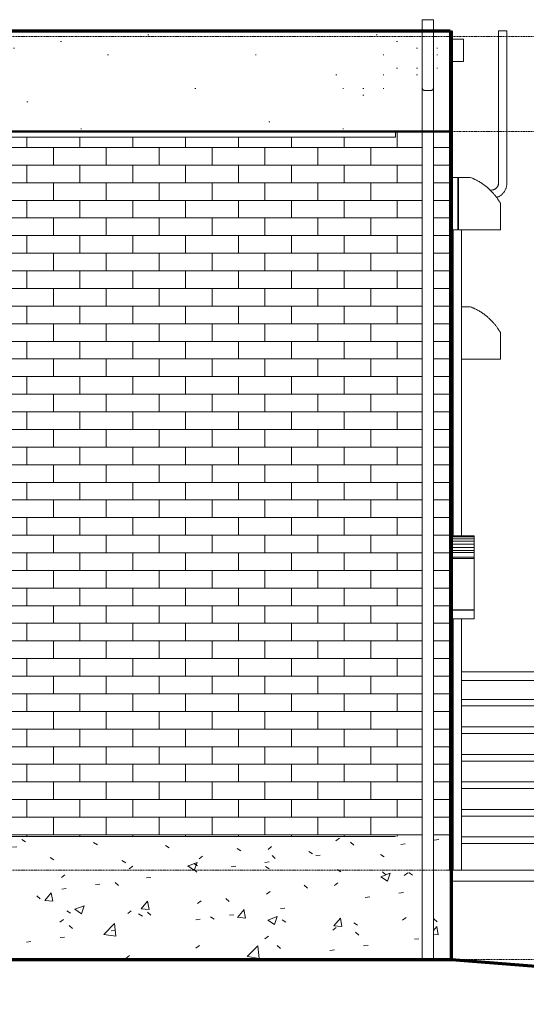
# Model space of a CAD drawing. Header units: inches. Extents: x -498 to 634, y -52 to 183.
# Tile 28 of 29: x 378 to 469, y -24 to 152. Entities that reach past the tile are written whole.
import ezdxf

# ---------------------------------------------------------------- set-up
doc = ezdxf.new("R2010")
doc.units = ezdxf.units.IN
doc.header["$MEASUREMENT"] = 0
doc.linetypes.add('Center 1_4_', pattern=[0.53125, 0.25, -0.09375, 0.09375, -0.09375])
for name, color, linetype, lineweight in [('A-DETL', 90, 'Continuous', 9), ('A-FLOR', 192, 'Continuous', 9), ('A-FLOR-HRAL', 11, 'Continuous', 9), ('A-FLOR-LEVL', 51, 'Continuous', 9), ('A-GENM', 13, 'Continuous', 9), ('A-WALL', 90, 'Continuous', 9), ('A-WALL-PATT', 111, 'Continuous', 9), ('E-LITE-EQPM', 6, 'Continuous', 9), ('Q-SPCQ', 2, 'Continuous', 9)]:
    doc.layers.add(name, color=color, linetype=linetype, lineweight=lineweight)
pattern_1 = [(0, (450.5, 0), (0, 3.15), []), (90, (450.5, 0), (-4.724, 3.15), [3.15, -3.15])]
pattern_2 = [(0, (63.97, 88.04), (0, 120), [0.158, -119.842]), (0, (0.37, 50.84), (0, 120), [0.158, -119.842]), (0, (37.57, 48.44), (0, 120), [0.158, -119.842]), (0, (66.37, 79.64), (0, 120), [0.158, -119.842]), (0, (49.57, 139.64), (0, 120), [0.158, -119.842]), (0, (-10.43, 138.44), (0, 120), [0.158, -119.842]), (0, (13.57, 106.04), (0, 120), [0.158, -119.842]), (0, (19.57, 101.24), (0, 120), [0.158, -119.842]), (0, (83.17, 113.24), (0, 120), [0.158, -119.842]), (0, (86.77, 112.04), (0, 120), [0.158, -119.842]), (0, (86.77, 113.24), (0, 120), [0.158, -119.842]), (0, (90.37, 113.24), (0, 120), [0.158, -119.842]), (0, (66.37, 115.64), (0, 120), [0.158, -119.842]), (0, (69.97, 114.44), (0, 120), [0.158, -119.842]), (0, (69.97, 115.64), (0, 120), [0.158, -119.842]), (0, (73.57, 115.64), (0, 120), [0.158, -119.842]), (0, (77.17, 109.64), (0, 120), [0.158, -119.842]), (0, (80.77, 108.44), (0, 120), [0.158, -119.842]), (0, (80.77, 109.64), (0, 120), [0.158, -119.842]), (0, (84.37, 109.64), (0, 120), [0.158, -119.842]), (0, (78.37, 112.04), (0, 120), [0.158, -119.842]), (0, (81.97, 110.84), (0, 120), [0.158, -119.842]), (0, (81.97, 112.04), (0, 120), [0.158, -119.842]), (0, (85.57, 112.04), (0, 120), [0.158, -119.842]), (0, (68.77, 110.84), (0, 120), [0.158, -119.842]), (0, (72.37, 109.64), (0, 120), [0.158, -119.842]), (0, (72.37, 110.84), (0, 120), [0.158, -119.842]), (0, (75.97, 110.84), (0, 120), [0.158, -119.842]), (0, (74.77, 116.84), (0, 120), [0.158, -119.842]), (0, (78.37, 115.64), (0, 120), [0.158, -119.842]), (0, (78.37, 116.84), (0, 120), [0.158, -119.842]), (0, (81.97, 116.84), (0, 120), [0.158, -119.842]), (0, (25.57, 113.24), (0, 120), [0.158, -119.842]), (0, (29.17, 112.04), (0, 120), [0.158, -119.842]), (0, (29.17, 113.24), (0, 120), [0.158, -119.842]), (0, (32.77, 113.24), (0, 120), [0.158, -119.842]), (0, (23.17, 119.24), (0, 120), [0.158, -119.842]), (0, (26.77, 118.04), (0, 120), [0.158, -119.842]), (0, (26.77, 119.24), (0, 120), [0.158, -119.842]), (0, (30.37, 119.24), (0, 120), [0.158, -119.842]), (0, (75.97, 139.64), (0, 120), [0.158, -119.842]), (0, (79.57, 138.44), (0, 120), [0.158, -119.842]), (0, (79.57, 139.64), (0, 120), [0.158, -119.842]), (0, (83.17, 139.64), (0, 120), [0.158, -119.842]), (0, (13.57, 152.84), (0, 120), [0.158, -119.842]), (0, (17.17, 151.64), (0, 120), [0.158, -119.842]), (0, (17.17, 152.84), (0, 120), [0.158, -119.842]), (0, (20.77, 152.84), (0, 120), [0.158, -119.842]), (0, (3.97, 124.04), (0, 120), [0.158, -119.842]), (0, (7.57, 122.84), (0, 120), [0.158, -119.842]), (0, (7.57, 124.04), (0, 120), [0.158, -119.842]), (0, (11.17, 124.04), (0, 120), [0.158, -119.842]), (0, (85.57, 143.24), (0, 120), [0.158, -119.842]), (0, (89.17, 142.04), (0, 120), [0.158, -119.842]), (0, (89.17, 143.24), (0, 120), [0.158, -119.842]), (0, (92.77, 143.24), (0, 120), [0.158, -119.842]), (0, (-4.43, 124.04), (0, 120), [0.158, -119.842]), (0, (-0.83, 122.84), (0, 120), [0.158, -119.842]), (0, (-0.83, 124.04), (0, 120), [0.158, -119.842]), (0, (2.77, 124.04), (0, 120), [0.158, -119.842]), (0, (75.97, 154.04), (0, 120), [0.158, -119.842]), (0, (68.77, 150.44), (0, 120), [0.158, -119.842]), (0, (62.77, 155.24), (0, 120), [0.158, -119.842]), (0, (60.37, 152.84), (0, 120), [0.158, -119.842]), (0, (61.57, 120.44), (0, 120), [0.158, -119.842]), (0, (54.37, 116.84), (0, 120), [0.158, -119.842]), (0, (48.37, 121.64), (0, 120), [0.158, -119.842]), (0, (45.97, 119.24), (0, 120), [0.158, -119.842]), (0, (74.77, 107.24), (0, 120), [0.158, -119.842]), (0, (67.57, 103.64), (0, 120), [0.158, -119.842]), (0, (61.57, 108.44), (0, 120), [0.158, -119.842]), (0, (59.17, 106.04), (0, 120), [0.158, -119.842]), (0, (37.57, 120.44), (0, 120), [0.158, -119.842]), (0, (30.37, 116.84), (0, 120), [0.158, -119.842]), (0, (24.37, 121.64), (0, 120), [0.158, -119.842]), (0, (21.97, 119.24), (0, 120), [0.158, -119.842]), (0, (42.37, 131.24), (0, 120), [0.158, -119.842]), (0, (35.17, 127.64), (0, 120), [0.158, -119.842]), (0, (29.17, 132.44), (0, 120), [0.158, -119.842]), (0, (26.77, 130.04), (0, 120), [0.158, -119.842]), (0, (99.97, 127.64), (0, 120), [0.158, -119.842]), (0, (92.77, 124.04), (0, 120), [0.158, -119.842]), (0, (86.77, 128.84), (0, 120), [0.158, -119.842]), (0, (84.37, 126.44), (0, 120), [0.158, -119.842]), (0, (53.17, 97.64), (0, 120), [0.158, -119.842]), (0, (45.97, 94.04), (0, 120), [0.158, -119.842]), (0, (39.97, 98.84), (0, 120), [0.158, -119.842]), (0, (37.57, 96.44), (0, 120), [0.158, -119.842]), (0, (47.17, 108.44), (0, 120), [0.158, -119.842]), (0, (39.97, 104.84), (0, 120), [0.158, -119.842]), (0, (33.97, 109.64), (0, 120), [0.158, -119.842]), (0, (31.57, 107.24), (0, 120), [0.158, -119.842]), (0, (75.97, 132.44), (0, 120), [0.158, -119.842]), (0, (68.77, 128.84), (0, 120), [0.158, -119.842]), (0, (62.77, 133.64), (0, 120), [0.158, -119.842]), (0, (60.37, 131.24), (0, 120), [0.158, -119.842]), (0, (98.77, 80.84), (0, 120), [0.158, -119.842]), (0, (91.57, 77.24), (0, 120), [0.158, -119.842]), (0, (85.57, 82.04), (0, 120), [0.158, -119.842]), (0, (83.17, 79.64), (0, 120), [0.158, -119.842]), (0, (38.77, 77.24), (0, 120), [0.158, -119.842]), (0, (31.57, 73.64), (0, 120), [0.158, -119.842]), (0, (25.57, 78.44), (0, 120), [0.158, -119.842]), (0, (23.17, 76.04), (0, 120), [0.158, -119.842]), (0, (1.57, 102.44), (0, 120), [0.158, -119.842]), (0, (-5.63, 98.84), (0, 120), [0.158, -119.842]), (0, (-11.63, 103.64), (0, 120), [0.158, -119.842]), (0, (-14.03, 101.24), (0, 120), [0.158, -119.842]), (0, (19.57, 137.24), (0, 120), [0.158, -119.842]), (0, (12.37, 133.64), (0, 120), [0.158, -119.842]), (0, (6.37, 138.44), (0, 120), [0.158, -119.842]), (0, (3.97, 136.04), (0, 120), [0.158, -119.842]), (0, (3.97, 157.64), (0, 120), [0.158, -119.842]), (0, (-3.23, 154.04), (0, 120), [0.158, -119.842]), (0, (-9.23, 158.84), (0, 120), [0.158, -119.842]), (0, (-11.63, 156.44), (0, 120), [0.158, -119.842]), (0, (98.77, 161.24), (0, 120), [0.158, -119.842]), (0, (91.57, 157.64), (0, 120), [0.158, -119.842]), (0, (85.57, 162.44), (0, 120), [0.158, -119.842]), (0, (83.17, 160.04), (0, 120), [0.158, -119.842]), (0, (39.97, 80.84), (0, 120), [0.158, -119.842]), (0, (42.37, 83.24), (0, 120), [0.158, -119.842]), (0, (48.37, 78.44), (0, 120), [0.158, -119.842]), (0, (55.57, 82.04), (0, 120), [0.158, -119.842]), (0, (-9.23, 113.24), (0, 120), [0.158, -119.842]), (0, (-0.83, 113.24), (0, 120), [0.158, -119.842]), (0, (-0.83, 116.84), (0, 120), [0.158, -119.842]), (0, (1.57, 119.24), (0, 120), [0.158, -119.842]), (0, (-2.03, 120.44), (0, 120), [0.158, -119.842]), (0, (5.17, 121.64), (0, 120), [0.158, -119.842]), (0, (7.57, 120.44), (0, 120), [0.158, -119.842]), (0, (5.17, 118.04), (0, 120), [0.158, -119.842]), (0, (8.77, 116.84), (0, 120), [0.158, -119.842]), (0, (8.77, 118.04), (0, 120), [0.158, -119.842]), (0, (12.37, 118.04), (0, 120), [0.158, -119.842]), (0, (11.17, 121.64), (0, 120), [0.158, -119.842]), (0, (74.77, 142.04), (0, 120), [0.158, -119.842]), (0, (83.17, 142.04), (0, 120), [0.158, -119.842]), (0, (83.17, 145.64), (0, 120), [0.158, -119.842]), (0, (85.57, 148.04), (0, 120), [0.158, -119.842]), (0, (81.97, 149.24), (0, 120), [0.158, -119.842]), (0, (89.17, 150.44), (0, 120), [0.158, -119.842]), (0, (91.57, 149.24), (0, 120), [0.158, -119.842]), (0, (89.17, 146.84), (0, 120), [0.158, -119.842]), (0, (92.77, 145.64), (0, 120), [0.158, -119.842]), (0, (92.77, 146.84), (0, 120), [0.158, -119.842]), (0, (96.37, 146.84), (0, 120), [0.158, -119.842]), (0, (95.17, 150.44), (0, 120), [0.158, -119.842]), (0, (72.37, 91.64), (0, 120), [0.158, -119.842]), (0, (80.77, 91.64), (0, 120), [0.158, -119.842]), (0, (80.77, 95.24), (0, 120), [0.158, -119.842]), (0, (83.17, 97.64), (0, 120), [0.158, -119.842]), (0, (79.57, 98.84), (0, 120), [0.158, -119.842]), (0, (86.77, 100.04), (0, 120), [0.158, -119.842]), (0, (89.17, 98.84), (0, 120), [0.158, -119.842]), (0, (86.77, 96.44), (0, 120), [0.158, -119.842]), (0, (90.37, 95.24), (0, 120), [0.158, -119.842]), (0, (90.37, 96.44), (0, 120), [0.158, -119.842]), (0, (93.97, 96.44), (0, 120), [0.158, -119.842]), (0, (92.77, 100.04), (0, 120), [0.158, -119.842]), (0, (-6.83, 90.44), (0, 120), [0.158, -119.842]), (0, (8.77, 88.04), (0, 120), [0.158, -119.842]), (0, (1.57, 79.64), (0, 120), [0.158, -119.842]), (0, (14.77, 90.44), (0, 120), [0.158, -119.842]), (0, (17.17, 79.64), (0, 120), [0.158, -119.842]), (0, (24.37, 86.84), (0, 120), [0.158, -119.842]), (0, (23.17, 89.24), (0, 120), [0.158, -119.842]), (0, (17.17, 146.84), (0, 120), [0.158, -119.842]), (0, (25.57, 148.04), (0, 120), [0.158, -119.842]), (0, (27.97, 150.44), (0, 120), [0.158, -119.842]), (0, (31.57, 156.44), (0, 120), [0.158, -119.842]), (0, (35.17, 158.84), (0, 120), [0.158, -119.842]), (0, (25.57, 157.64), (0, 120), [0.158, -119.842]), (0, (24.37, 158.84), (0, 120), [0.158, -119.842]), (0, (23.17, 161.24), (0, 120), [0.158, -119.842]), (0, (23.17, 155.24), (0, 120), [0.158, -119.842]), (0, (21.97, 156.44), (0, 120), [0.158, -119.842]), (0, (19.57, 157.64), (0, 120), [0.158, -119.842]), (0, (15.97, 161.24), (0, 120), [0.158, -119.842]), (0, (14.77, 160.04), (0, 120), [0.158, -119.842]), (0, (11.17, 158.84), (0, 120), [0.158, -119.842]), (0, (12.37, 156.44), (0, 120), [0.158, -119.842]), (0, (15.97, 157.64), (0, 120), [0.158, -119.842]), (0, (15.97, 155.24), (0, 120), [0.158, -119.842]), (0, (33.97, 145.64), (0, 120), [0.158, -119.842]), (0, (41.17, 149.24), (0, 120), [0.158, -119.842]), (0, (51.97, 156.44), (0, 120), [0.158, -119.842]), (0, (60.37, 145.64), (0, 120), [0.158, -119.842]), (0, (71.17, 70.04), (0, 120), [0.158, -119.842]), (0, (83.17, 62.84), (0, 120), [0.158, -119.842]), (0, (83.17, 55.64), (0, 120), [0.158, -119.842]), (0, (87.97, 58.04), (0, 120), [0.158, -119.842]), (0, (92.77, 56.84), (0, 120), [0.158, -119.842]), (0, (93.97, 61.64), (0, 120), [0.158, -119.842]), (0, (98.77, 56.84), (0, 120), [0.158, -119.842]), (0, (102.37, 59.24), (0, 120), [0.158, -119.842]), (0, (101.17, 66.44), (0, 120), [0.158, -119.842]), (0, (95.17, 70.04), (0, 120), [0.158, -119.842]), (0, (89.17, 67.64), (0, 120), [0.158, -119.842]), (0, (79.57, 70.04), (0, 120), [0.158, -119.842]), (0, (80.77, 67.64), (0, 120), [0.158, -119.842]), (0, (75.97, 64.04), (0, 120), [0.158, -119.842]), (0, (77.17, 60.44), (0, 120), [0.158, -119.842]), (0, (73.57, 60.44), (0, 120), [0.158, -119.842]), (0, (73.57, 59.24), (0, 120), [0.158, -119.842]), (0, (69.97, 60.44), (0, 120), [0.158, -119.842]), (0, (72.37, 62.84), (0, 120), [0.158, -119.842]), (0, (69.97, 64.04), (0, 120), [0.158, -119.842]), (0, (72.37, 67.64), (0, 120), [0.158, -119.842]), (0, (67.57, 67.64), (0, 120), [0.158, -119.842]), (0, (69.97, 71.24), (0, 120), [0.158, -119.842]), (0, (67.57, 70.04), (0, 120), [0.158, -119.842]), (0, (63.97, 68.84), (0, 120), [0.158, -119.842]), (0, (61.57, 65.24), (0, 120), [0.158, -119.842]), (0, (62.77, 62.84), (0, 120), [0.158, -119.842]), (0, (66.37, 61.64), (0, 120), [0.158, -119.842]), (0, (63.97, 59.24), (0, 120), [0.158, -119.842]), (0, (63.97, 55.64), (0, 120), [0.158, -119.842]), (0, (55.57, 55.64), (0, 120), [0.158, -119.842]), (0, (53.17, 66.44), (0, 120), [0.158, -119.842]), (0, (39.97, 55.64), (0, 120), [0.158, -119.842]), (0, (47.17, 64.04), (0, 120), [0.158, -119.842]), (0, (31.57, 66.44), (0, 120), [0.158, -119.842]), (0, (20.77, 59.24), (0, 120), [0.158, -119.842]), (0, (13.57, 55.64), (0, 120), [0.158, -119.842]), (0, (-4.43, 65.24), (0, 120), [0.158, -119.842]), (0, (-4.43, 67.64), (0, 120), [0.158, -119.842]), (0, (-8.03, 66.44), (0, 120), [0.158, -119.842]), (0, (-9.23, 68.84), (0, 120), [0.158, -119.842]), (0, (-5.63, 70.04), (0, 120), [0.158, -119.842]), (0, (-4.43, 71.24), (0, 120), [0.158, -119.842]), (0, (-0.83, 67.64), (0, 120), [0.158, -119.842]), (0, (1.57, 66.44), (0, 120), [0.158, -119.842]), (0, (2.77, 65.24), (0, 120), [0.158, -119.842]), (0, (2.77, 71.24), (0, 120), [0.158, -119.842]), (0, (3.97, 68.84), (0, 120), [0.158, -119.842]), (0, (5.17, 67.64), (0, 120), [0.158, -119.842]), (0, (14.77, 68.84), (0, 120), [0.158, -119.842]), (0, (11.17, 66.44), (0, 120), [0.158, -119.842]), (0, (7.57, 60.44), (0, 120), [0.158, -119.842]), (0, (5.17, 58.04), (0, 120), [0.158, -119.842]), (0, (-3.23, 56.84), (0, 120), [0.158, -119.842])]

# ---------------------------------------------------------------- blocks, each defined once
blk = doc.blocks.new('Railing - 25mm-3958369-Right')
at = {"layer": 'A-FLOR-HRAL'}
for p, q in [((494.38, 33.86), (494.38, 0)), ((494.87, 33.86), (494.38, 33.86)), ((495.36, 33.86), (494.87, 33.86)), ((495.36, 0), (495.36, 33.86))]:
    blk.add_line(p, q, dxfattribs=at)
blk = doc.blocks.new('Railing - 25mm-5568754-Right')
at = {"layer": 'A-FLOR-HRAL'}
for p, q in [((519.52, 22.2), (519.52, -12)), ((520.5, -12), (520.5, 21.51))]:
    blk.add_line(p, q, dxfattribs=at)
at = {"layer": 'A-FLOR-HRAL', "flags": 128}
for points in [[(520.01, 21.85), (519.79, 22), (519.62, 22.12), (519.53, 22.19), (519.52, 22.2)], [(520.5, 21.51), (520.49, 21.51), (520.39, 21.58), (520.22, 21.7), (520.01, 21.85)]]:
    blk.add_lwpolyline(points, dxfattribs=at)
blk = doc.blocks.new('Railing - 25mm-V4-Right')
at = {"layer": 'A-FLOR-HRAL'}
blk.add_line((455.75, 33.86), (455.5, 33.86), dxfattribs=at)
blk = doc.blocks.new('Railing - Railing-5511020-Right')
at = {"layer": 'A-FLOR-HRAL'}
for p, q in [((455.75, 30.51), (455.5, 30.51)), ((503.5, 30.51), (457.25, 30.51)), ((520.5, 18.51), (503.5, 30.51)), ((455.5, 29.33), (455.75, 29.33)), ((457.25, 29.33), (503.13, 29.33)), ((503.13, 29.33), (520.5, 17.07)), ((455.75, 25.59), (455.5, 25.59)), ((503.5, 25.59), (457.25, 25.59)), ((520.5, 13.59), (503.5, 25.59)), ((455.5, 24.41), (455.75, 24.41)), ((457.25, 24.41), (503.13, 24.41)), ((503.13, 24.41), (520.5, 12.14)), ((455.75, 20.67), (455.5, 20.67)), ((455.5, 19.49), (455.75, 19.49)), ((503.5, 20.67), (457.25, 20.67)), ((457.25, 19.49), (503.13, 19.49)), ((503.13, 19.49), (520.5, 7.22)), ((520.5, 8.67), (503.5, 20.67)), ((455.75, 15.75), (455.5, 15.75)), ((455.5, 14.57), (455.75, 14.57)), ((503.5, 15.75), (457.25, 15.75)), ((457.25, 14.57), (503.13, 14.57)), ((503.13, 14.57), (520.5, 2.3)), ((520.5, 3.75), (503.5, 15.75)), ((455.75, 10.83), (455.5, 10.83)), ((503.5, 10.83), (457.25, 10.83)), ((520.5, -1.17), (503.5, 10.83)), ((455.5, 9.65), (455.75, 9.65)), ((457.25, 9.65), (503.13, 9.65)), ((503.13, 9.65), (520.5, -2.62)), ((455.75, 5.91), (455.5, 5.91)), ((503.5, 5.91), (457.25, 5.91)), ((520.5, -6.09), (503.5, 5.91)), ((455.5, 4.72), (455.75, 4.72)), ((457.25, 4.72), (503.13, 4.72)), ((503.13, 4.72), (520.5, -7.54))]:
    blk.add_line(p, q, dxfattribs=at)
at = {"layer": 'A-FLOR-HRAL', "flags": 128}
for points in [[(520.5, 18.51), (520.5, 18.49), (520.5, 18.41), (520.5, 18.3), (520.5, 18.15), (520.5, 17.98), (520.5, 17.79)], [(520.5, 17.79), (520.5, 17.6), (520.5, 17.43), (520.5, 17.28), (520.5, 17.16), (520.5, 17.09), (520.5, 17.07)], [(520.5, 13.59), (520.5, 13.57), (520.5, 13.49), (520.5, 13.38), (520.5, 13.23), (520.5, 13.05), (520.5, 12.87)], [(520.5, 12.87), (520.5, 12.68), (520.5, 12.51), (520.5, 12.36), (520.5, 12.24), (520.5, 12.17), (520.5, 12.14)], [(520.5, 8.67), (520.5, 8.64), (520.5, 8.57), (520.5, 8.46), (520.5, 8.31), (520.5, 8.13), (520.5, 7.95)], [(520.5, 7.95), (520.5, 7.76), (520.5, 7.59), (520.5, 7.44), (520.5, 7.32), (520.5, 7.25), (520.5, 7.22)], [(520.5, 3.75), (520.5, 3.72), (520.5, 3.65), (520.5, 3.54), (520.5, 3.39), (520.5, 3.21), (520.5, 3.03)], [(520.5, 3.03), (520.5, 2.84), (520.5, 2.66), (520.5, 2.51), (520.5, 2.4), (520.5, 2.33), (520.5, 2.3)], [(520.5, -1.17), (520.5, -1.2), (520.5, -1.27), (520.5, -1.38), (520.5, -1.53), (520.5, -1.71), (520.5, -1.9)], [(520.5, -1.9), (520.5, -2.08), (520.5, -2.26), (520.5, -2.41), (520.5, -2.52), (520.5, -2.59), (520.5, -2.62)], [(520.5, -6.09), (520.5, -6.12), (520.5, -6.19), (520.5, -6.31), (520.5, -6.46), (520.5, -6.63), (520.5, -6.82)], [(520.5, -6.82), (520.5, -7), (520.5, -7.18), (520.5, -7.33), (520.5, -7.44), (520.5, -7.52), (520.5, -7.54)]]:
    blk.add_lwpolyline(points, dxfattribs=at)
at = {"layer": 'A-FLOR-HRAL'}
for points in [[(503.13, 29.33), (503.13, 29.33), (503.14, 29.37), (503.18, 29.5), (503.22, 29.62), (503.26, 29.77), (503.3, 29.87), (503.31, 29.92)], [(503.13, 24.41), (503.13, 24.41), (503.14, 24.45), (503.18, 24.58), (503.22, 24.7), (503.26, 24.85), (503.3, 24.95), (503.31, 25)], [(503.13, 19.49), (503.13, 19.49), (503.14, 19.53), (503.18, 19.66), (503.22, 19.78), (503.26, 19.92), (503.3, 20.03), (503.31, 20.08)], [(503.13, 14.57), (503.13, 14.57), (503.14, 14.61), (503.18, 14.74), (503.22, 14.86), (503.26, 15), (503.3, 15.11), (503.31, 15.16)], [(503.13, 9.65), (503.13, 9.65), (503.14, 9.69), (503.18, 9.81), (503.22, 9.94), (503.26, 10.08), (503.3, 10.18), (503.31, 10.24)], [(503.13, 4.72), (503.13, 4.72), (503.14, 4.77), (503.18, 4.89), (503.22, 5.02), (503.26, 5.16), (503.3, 5.26), (503.31, 5.31)]]:
    blk.add_open_spline(points, degree=3, knots=[0.5, 0.5, 0.5, 0.5, 0.6666667, 0.75, 0.8333333, 0.9166667, 1, 1, 1, 1], dxfattribs=at)
for points in [[(503.31, 29.92), (503.33, 29.97), (503.36, 30.08), (503.41, 30.22), (503.45, 30.34), (503.48, 30.44), (503.5, 30.5), (503.5, 30.51), (503.5, 30.51)], [(503.31, 25), (503.33, 25.05), (503.36, 25.15), (503.41, 25.3), (503.45, 25.42), (503.48, 25.52), (503.5, 25.58), (503.5, 25.59), (503.5, 25.59)], [(503.31, 20.08), (503.33, 20.13), (503.36, 20.23), (503.41, 20.38), (503.45, 20.5), (503.48, 20.6), (503.5, 20.66), (503.5, 20.67), (503.5, 20.67)], [(503.31, 15.16), (503.33, 15.21), (503.36, 15.31), (503.41, 15.46), (503.45, 15.58), (503.48, 15.67), (503.5, 15.73), (503.5, 15.75), (503.5, 15.75)], [(503.31, 10.24), (503.33, 10.29), (503.36, 10.39), (503.41, 10.53), (503.45, 10.66), (503.48, 10.75), (503.5, 10.81), (503.5, 10.83), (503.5, 10.83)], [(503.31, 5.31), (503.33, 5.37), (503.36, 5.47), (503.41, 5.61), (503.45, 5.74), (503.48, 5.83), (503.5, 5.89), (503.5, 5.91), (503.5, 5.91)]]:
    blk.add_open_spline(points, degree=3, dxfattribs=at)
for name in ['Railing - 25mm-V4-Right', 'Railing - 25mm-3958369-Right', 'Railing - 25mm-5568754-Right']:
    blk.add_blockref(name, (0, 0))
blk = doc.blocks.new('Top Rail Type - Top Rail_Internal_-5511134-Right')
at = {"layer": 'A-FLOR-HRAL'}
for p, q in [((455.76, 35.43), (455.5, 35.43)), ((503.5, 35.43), (457.25, 35.43)), ((520.5, 23.43), (503.5, 35.43)), ((455.5, 33.86), (455.76, 33.86)), ((457.25, 33.86), (503, 33.86)), ((503, 33.86), (520.5, 21.51))]:
    blk.add_line(p, q, dxfattribs=at)
at = {"layer": 'A-FLOR-HRAL', "flags": 128}
for points in [[(520.5, 23.43), (520.5, 23.4), (520.5, 23.3), (520.5, 23.15), (520.5, 22.95), (520.5, 22.72), (520.5, 22.47)], [(520.5, 22.47), (520.5, 22.22), (520.5, 21.99), (520.5, 21.79), (520.5, 21.63), (520.5, 21.54), (520.5, 21.51)]]:
    blk.add_lwpolyline(points, dxfattribs=at)
at = {"layer": 'A-FLOR-HRAL'}
blk.add_open_spline([(503.5, 35.43), (503.5, 35.43), (503.48, 35.38), (503.43, 35.21), (503.38, 35.04), (503.32, 34.85), (503.27, 34.71), (503.25, 34.65)], degree=3, knots=[0.5, 0.5, 0.5, 0.5, 0.6666667, 0.75, 0.8333333, 0.9166667, 1, 1, 1, 1], dxfattribs=at)
blk.add_open_spline([(503.25, 34.65), (503.23, 34.58), (503.18, 34.44), (503.12, 34.25), (503.07, 34.08), (503.03, 33.96), (503.01, 33.88), (503, 33.86), (503, 33.86)], degree=3, dxfattribs=at)
blk = doc.blocks.new('Exterior Commercial Surface Lighting - Exterior_Wall_Mounted_Light_Fixture_-_Lithonia_TWR1S_3416-5532570-Right')
at = {"layer": 'E-LITE-EQPM'}
for p, q in [((455.5, 100.69), (455.75, 100.69)), ((457.25, 100.69), (458.21, 100.69)), ((458.21, 100.69), (458.3, 100.69)), ((464.25, 91.31), (464.25, 96.03)), ((455.75, 91.31), (455.5, 91.31)), ((459.25, 91.31), (457.25, 91.31)), ((462.53, 91.31), (459.25, 91.31)), ((464.25, 91.31), (462.53, 91.31))]:
    blk.add_line(p, q, dxfattribs=at)
blk.add_arc((458.3, 97.88), 2.81, 70.1824, 90, dxfattribs=at)
for points in [[(459.49, 100.42), (459.45, 100.44), (459.37, 100.47), (459.29, 100.51), (459.25, 100.52)], [(462.53, 98.28), (462.41, 98.4), (462.16, 98.64), (461.73, 99.02), (461.24, 99.4), (460.7, 99.76), (460.12, 100.11), (459.7, 100.32), (459.49, 100.42)]]:
    blk.add_open_spline(points, degree=3, dxfattribs=at)
blk.add_open_spline([(464.25, 96.03), (464.25, 96.03), (464.24, 96.04), (464.21, 96.1), (464.17, 96.17), (464.12, 96.25), (464.09, 96.31), (464.04, 96.37), (463.98, 96.47), (463.89, 96.61), (463.77, 96.79), (463.64, 96.98), (463.49, 97.19), (463.27, 97.47), (462.96, 97.83), (462.68, 98.13), (462.53, 98.28)], degree=3, knots=[0.5, 0.5, 0.5, 0.5, 0.5357143, 0.5714286, 0.6071429, 0.625, 0.6428571, 0.6607143, 0.6785714, 0.7142857, 0.75, 0.7857143, 0.8214286, 0.8571429, 0.9285714, 1, 1, 1, 1], dxfattribs=at)
blk = doc.blocks.new('Exterior Commercial Surface Lighting - Exterior_Wall_Mounted_Light_Fixture_-_Lithonia_TWR1S_3416-5532845-Right')
at = {"layer": 'E-LITE-EQPM'}
for p, q in [((455.5, 123.8), (456.62, 123.8)), ((456.62, 114.43), (456.62, 123.8)), ((456.75, 123.8), (458.21, 123.8)), ((456.75, 123.8), (456.75, 114.43)), ((458.21, 123.8), (458.3, 123.8)), ((464.25, 114.43), (464.25, 119.15)), ((456.62, 114.43), (455.5, 114.43)), ((459.25, 114.43), (456.75, 114.43)), ((462.53, 114.43), (459.25, 114.43)), ((464.25, 114.43), (462.53, 114.43))]:
    blk.add_line(p, q, dxfattribs=at)
blk.add_arc((458.3, 121), 2.81, 70.1824, 90, dxfattribs=at)
for points in [[(459.49, 123.54), (459.45, 123.56), (459.37, 123.59), (459.29, 123.62), (459.25, 123.64)], [(462.53, 121.4), (462.41, 121.52), (462.16, 121.76), (461.73, 122.14), (461.24, 122.51), (460.7, 122.88), (460.12, 123.23), (459.7, 123.44), (459.49, 123.54)]]:
    blk.add_open_spline(points, degree=3, dxfattribs=at)
blk.add_open_spline([(464.25, 119.15), (464.25, 119.15), (464.24, 119.16), (464.21, 119.21), (464.17, 119.29), (464.12, 119.36), (464.09, 119.42), (464.04, 119.49), (463.98, 119.59), (463.89, 119.73), (463.77, 119.91), (463.64, 120.1), (463.49, 120.3), (463.27, 120.58), (462.96, 120.95), (462.68, 121.25), (462.53, 121.4)], degree=3, knots=[0.5, 0.5, 0.5, 0.5, 0.5357143, 0.5714286, 0.6071429, 0.625, 0.6428571, 0.6607143, 0.6785714, 0.7142857, 0.75, 0.7857143, 0.8214286, 0.8571429, 0.9285714, 1, 1, 1, 1], dxfattribs=at)
blk = doc.blocks.new('Downspout - Downspout_4650-5603892-Right')
at = {"layer": 'Q-SPCQ'}
for p, q in [((463.87, 150), (463.87, 122.81)), ((463.87, 150), (464.37, 150)), ((464.37, 150), (464.87, 150)), ((464.87, 150), (465.37, 150)), ((465.37, 122.81), (465.37, 150)), ((462.82, 121.57), (462.41, 121.51)), ((457.25, 114.07), (457.26, 114.43)), ((455.75, 114.4), (455.75, 114.07)), ((455.75, 114.07), (455.75, 59.75)), ((457.25, 59.75), (457.25, 114.07)), ((455.75, 44.88), (455.75, 0)), ((457.25, 0), (457.25, 44.88)), ((456.25, 0), (455.75, 0)), ((456.25, 0), (456.75, 0)), ((457.25, 0), (456.75, 0))]:
    blk.add_line(p, q, dxfattribs=at)
at = {"layer": 'Q-SPCQ', "flags": 128}
for points in [[(463.87, 122.81), (463.87, 122.76), (463.87, 122.71), (463.86, 122.66), (463.85, 122.61), (463.85, 122.56), (463.83, 122.51), (463.82, 122.46), (463.81, 122.41), (463.79, 122.37), (463.77, 122.32), (463.75, 122.27), (463.73, 122.23), (463.71, 122.19), (463.68, 122.14), (463.65, 122.1), (463.62, 122.06), (463.59, 122.02), (463.56, 121.98), (463.53, 121.95), (463.49, 121.91), (463.45, 121.88), (463.42, 121.84), (463.38, 121.81), (463.34, 121.78), (463.3, 121.76), (463.25, 121.73), (463.21, 121.7), (463.17, 121.68), (463.12, 121.66), (463.07, 121.64), (463.03, 121.62), (462.98, 121.61), (462.93, 121.6), (462.88, 121.58), (462.83, 121.58), (462.82, 121.57)], [(463.58, 120.23), (463.68, 120.27), (463.78, 120.32), (463.88, 120.36), (463.98, 120.42), (464.07, 120.47), (464.17, 120.53), (464.26, 120.6), (464.34, 120.66), (464.43, 120.73), (464.51, 120.81), (464.59, 120.89), (464.66, 120.97), (464.74, 121.05), (464.8, 121.13), (464.87, 121.22), (464.93, 121.31), (464.99, 121.41), (465.04, 121.5), (465.09, 121.6), (465.14, 121.7), (465.18, 121.8), (465.22, 121.91), (465.25, 122.01), (465.28, 122.12), (465.31, 122.22), (465.33, 122.33), (465.35, 122.44), (465.36, 122.55), (465.37, 122.66), (465.37, 122.77), (465.37, 122.81)], [(456.75, 119.67), (456.68, 119.47), (456.62, 119.32)]]:
    blk.add_lwpolyline(points, dxfattribs=at)
blk = doc.blocks.new('Downspout - Downspout_4650-5603893-Right')
at = {"layer": 'Q-SPCQ'}
for p, q in [((450.25, 152), (450.25, 142.81)), ((450.25, 152), (450.75, 152)), ((450.75, 152), (451.75, 152)), ((451.75, 152), (452.25, 152)), ((452.25, 142.81), (452.25, 152)), ((450.25, 140.58), (450.25, 139.78)), ((450.75, 139.34), (451.75, 139.34)), ((452.25, 139.78), (452.25, 140.58)), ((450.25, 134.07), (450.25, -16)), ((452.25, -16), (452.25, 134.07))]:
    blk.add_line(p, q, dxfattribs=at)
at = {"layer": 'Q-SPCQ', "flags": 128}
for points in [[(450.25, 142.81), (450.25, 142.72), (450.25, 142.63), (450.25, 142.54), (450.25, 142.45), (450.25, 142.36), (450.25, 142.27), (450.25, 142.19), (450.25, 142.1), (450.25, 142.01), (450.25, 141.93), (450.25, 141.85), (450.25, 141.77), (450.25, 141.69), (450.25, 141.61), (450.25, 141.54), (450.25, 141.46), (450.25, 141.39), (450.25, 141.32), (450.25, 141.26), (450.25, 141.19), (450.25, 141.13), (450.25, 141.07), (450.25, 141.02), (450.25, 140.96), (450.25, 140.91), (450.25, 140.87), (450.25, 140.82), (450.25, 140.78), (450.25, 140.74), (450.25, 140.71), (450.25, 140.68), (450.25, 140.65), (450.25, 140.63), (450.25, 140.61), (450.25, 140.59), (450.25, 140.58)], [(452.25, 140.58), (452.25, 140.6), (452.25, 140.62), (452.25, 140.64), (452.25, 140.67), (452.25, 140.7), (452.25, 140.73), (452.25, 140.77), (452.25, 140.81), (452.25, 140.85), (452.25, 140.9), (452.25, 140.95), (452.25, 141), (452.25, 141.05), (452.25, 141.11), (452.25, 141.17), (452.25, 141.23), (452.25, 141.3), (452.25, 141.37), (452.25, 141.44), (452.25, 141.51), (452.25, 141.59), (452.25, 141.66), (452.25, 141.74), (452.25, 141.82), (452.25, 141.9), (452.25, 141.99), (452.25, 142.07), (452.25, 142.16), (452.25, 142.24), (452.25, 142.33), (452.25, 142.42), (452.25, 142.51), (452.25, 142.6), (452.25, 142.69), (452.25, 142.78), (452.25, 142.81)], [(450.25, 134.07), (450.25, 135.48), (450.25, 136.88), (450.25, 138.27), (450.25, 139.66), (450.25, 140.22)], [(452.25, 140.22), (452.25, 138.83), (452.25, 137.44), (452.25, 136.04), (452.25, 134.64), (452.25, 134.07)]]:
    blk.add_lwpolyline(points, dxfattribs=at)
at = {"layer": 'Q-SPCQ'}
for points, knots in [([(450.25, 139.78), (450.25, 139.75), (450.26, 139.69), (450.28, 139.62), (450.31, 139.56), (450.34, 139.53), (450.37, 139.49), (450.4, 139.47), (450.42, 139.45), (450.45, 139.43), (450.48, 139.41), (450.51, 139.4), (450.53, 139.39), (450.57, 139.37), (450.61, 139.36), (450.67, 139.35), (450.72, 139.34), (450.75, 139.34)], [0, 0, 0, 0, 0.142857, 0.285714, 0.357143, 0.428571, 0.5, 0.535714, 0.571429, 0.625, 0.678571, 0.705357, 0.732143, 0.785714, 0.839286, 0.892857, 1, 1, 1, 1]), ([(451.75, 139.34), (451.79, 139.34), (451.85, 139.35), (451.92, 139.37), (451.96, 139.38), (451.99, 139.4), (452.01, 139.41), (452.04, 139.42), (452.06, 139.44), (452.08, 139.45), (452.1, 139.47), (452.13, 139.49), (452.16, 139.53), (452.19, 139.56), (452.22, 139.62), (452.24, 139.69), (452.25, 139.75), (452.25, 139.78)], [0, 0, 0, 0, 0.142857, 0.214286, 0.25, 0.285714, 0.321429, 0.357143, 0.392857, 0.428571, 0.464286, 0.5, 0.571429, 0.642857, 0.714286, 0.857143, 1, 1, 1, 1])]:
    blk.add_open_spline(points, degree=3, knots=knots, dxfattribs=at)
blk = doc.blocks.new('Signage - Signage-5643857-Right')
at = {"layer": 'A-GENM'}
for p, q in [((455.5, 59.75), (459.5, 59.75)), ((455.5, 59.54), (459.5, 59.54)), ((455.5, 59.21), (459.5, 59.21)), ((455.5, 58.78), (459.5, 58.78)), ((459.5, 58.77), (455.5, 58.77)), ((455.5, 58.24), (459.5, 58.24)), ((459.5, 59.75), (459.5, 59.54)), ((459.5, 59.54), (459.5, 59.21)), ((459.5, 59.21), (459.5, 58.78)), ((459.5, 58.77), (459.5, 58.24)), ((459.5, 58.24), (459.5, 57.67)), ((455.5, 57.67), (459.5, 57.67)), ((455.5, 57.11), (459.5, 57.11)), ((455.5, 56.79), (459.5, 56.79)), ((455.5, 56.75), (459.5, 56.75)), ((459.5, 57.67), (459.5, 57.11)), ((459.5, 57.11), (459.5, 56.79)), ((459.5, 56.79), (459.5, 56.75)), ((459.5, 56.75), (459.5, 56.5)), ((459.5, 56.5), (459.5, 55.94)), ((459.5, 55.94), (455.5, 55.94)), ((455.5, 55.67), (459.5, 55.67)), ((459.5, 55.94), (459.5, 55.67)), ((459.5, 55.67), (459.5, 46.5)), ((455.5, 46.5), (459.5, 46.5)), ((459.5, 46.45), (455.5, 46.45)), ((459.5, 46.45), (459.5, 44.88)), ((455.5, 44.88), (459.5, 44.88))]:
    blk.add_line(p, q, dxfattribs=at)
blk = doc.blocks.new('Roof Scupper - Roof Scupper-4900939-Right')
at = {"layer": 'A-GENM'}
for p, q in [((455.5, 148.5), (457.62, 148.5)), ((457.62, 148.5), (457.62, 144.5)), ((455.5, 144.5), (457.62, 144.5))]:
    blk.add_line(p, q, dxfattribs=at)

msp = doc.modelspace()

# ---------------------------------------------------------------- hatches: boundary and pattern name
at = {"layer": 'A-WALL-PATT'}
h = msp.add_hatch(dxfattribs=at)
h.set_pattern_fill('FP_4', color=256, style=0, pattern_type=2)
h.set_pattern_definition(pattern_2)
h.paths.add_polyline_path([(409.876, 132), (445.5, 132), (445.5, 150), (279.25, 150), (279.25, 132), (368.856, 132)], flags=0)
h = msp.add_hatch(dxfattribs=at)
h.set_pattern_fill('FP_4', color=256, style=0, pattern_type=2)
h.set_pattern_definition(pattern_2)
h.paths.add_polyline_path([(450.317, 140.338), (450.5, 140.157), (450.459, 140.292), (450.344, 140.329)], flags=0)
h.paths.add_polyline_path([(450.25, 132), (450.294, 140.392), (450.294, 140.52), (450.25, 141.438), (450.25, 150), (445.5, 150), (445.5, 132), (450.209, 132)], flags=0)
h.paths.add_polyline_path([(452.183, 140.338), (452.017, 140.236), (452.028, 140.178), (452.165, 140.315)], flags=0)
h.paths.add_polyline_path([(452.277, 132), (455.5, 132), (455.5, 150), (452.25, 150), (452.198, 140.457), (452.249, 140.506), (452.25, 136.717), (452.25, 132)], flags=0)
h = msp.add_hatch(dxfattribs=at)
h.set_pattern_fill('FP_1', color=256, style=0, pattern_type=2)
h.set_pattern_definition(pattern_1)
h.paths.add_polyline_path([(450.25, 6), (450.25, 132), (445.5, 132), (445.5, 6)], flags=0)
h.paths.add_polyline_path([(452.25, 6), (455.5, 6), (455.5, 132), (452.25, 132), (452.25, 7.404)], flags=0)
h = msp.add_hatch(dxfattribs=at)
h.set_pattern_fill('FP_1', color=256, style=0, pattern_type=2)
h.set_pattern_definition(pattern_1)
h.paths.add_polyline_path([(279.18, 6), (445.5, 6), (445.5, 131), (279.18, 131), (279.18, 27.039)], flags=0)
h.paths.add_polyline_path([(294.556, 32), (294.556, 45.195), (294.681, 45.195), (294.681, 56.861), (294.556, 56.861), (294.556, 58.391), (310.409, 58.391), (310.409, 56.861), (310.319, 56.861), (310.319, 32), (294.681, 32)], flags=0)
h = msp.add_hatch(dxfattribs=at)
h.set_pattern_fill('FP_5', color=256, style=0, pattern_type=2)
h.set_pattern_definition([(50, (-16.431, 47.244), (17.21403, -1.5064), [1.8, -19.8]), (355, (-16.431, 47.244), (-3.33025, 18.05295), [1.44, -15.84]), (100.451, (-14.997, 47.119), (13.884, 16.54597), [1.53, -16.827]), (46.184, (-16.43, 52.044), (25.6134, -3.9723), [2.7, -29.7]), (96.636, (-14.297, 51.713), (22.4316, 23.3789), [2.295, -25.241]), (351.184, (-16.43, 52.044), (22.4322, 23.3792), [2.16, -23.76]), (21, (-14.031, 50.844), (14.3254, -9.66305), [1.8, -19.8]), (326, (-14.031, 50.844), (5.83954, 17.404), [1.44, -15.84]), (71.451, (-12.837, 50.039), (20.16485, 7.74034), [1.53, -16.827]), (37.5, (-16.431, 47.244), (0.29156, 7.98949), [0.792, -14.856, 0.792, -15.288, -15.9]), (37.5, (-16.431, 47.244), (0.29156, 7.98949), [-31.728, 0.792, -15.108]), (7.5, (-16.431, 47.244), (6.31344, 9.46605), [0.792, -8.376, 0.792, -14.496, -6.06]), (7.5, (-16.431, 47.244), (6.31344, 9.46605), [-24.456, 0.792, -5.268]), (327.5, (-21.783, 47.244), (12.8115, -0.5414), [0.792, -5.208, 0.792, -17.928, -24.84]), (327.5, (-21.783, 47.244), (12.8115, -0.5414), [-24.72, 0.792, -24.048]), (317.5, (-24.183, 47.244), (13.99621, 2.40248), [0.792, -7.008, 0.792, -11.64, -17.64]), (317.5, (-24.183, 47.244), (13.99621, 2.40248), [-20.232, 0.792, -16.848])])
h.paths.add_polyline_path([(455.5, -16), (455.5, 6), (452.25, 6), (452.25, -16)], flags=0)
h.paths.add_polyline_path([(368.856, -16), (450.25, -16), (450.25, 6), (279.25, 6), (279.25, -16)], flags=0)

# ---------------------------------------------------------------- linework, layer by layer
at = {"layer": 'A-DETL', "lineweight": 70}
for p, q in [((279.25, 150), (455.224, 150)), ((455.5, -16), (455.5, 150)), ((-406.992, -16), (455.5, -16)), ((455.5, -16), (555.516, -24))]:
    msp.add_line(p, q, dxfattribs=at)
at = {"layer": 'A-DETL', "lineweight": 50}
for p, q in [((455.224, 150), (455.224, 132)), ((455.224, 132), (-33.5, 132)), ((455.224, 132), (-33.5, 132)), ((455.224, 0), (455.224, 132)), ((455.5, -1), (455.5, 6)), ((455.5, 0), (455.5, -16)), ((455.5, -16), (-33.5, -16))]:
    msp.add_line(p, q, dxfattribs=at)
at = {"layer": 'A-FLOR'}
for p, q in [((455.5, 0), (455.75, 0)), ((503.5, -2), (455.5, -2))]:
    msp.add_line(p, q, dxfattribs=at)
at = {"layer": 'A-FLOR-LEVL', "linetype": 'Center 1_4_'}
for p, q in [((-497.876, 149), (634.43, 149)), ((-497.876, 132), (534.032, 132)), ((-497.876, 0), (634.43, 0)), ((-497.876, -16), (534.032, -16))]:
    msp.add_line(p, q, dxfattribs=at)
at = {"layer": 'A-WALL'}
for p, q in [((450.25, 150), (219.897, 150)), ((452.246, 150), (455.5, 150)), ((455.5, 150), (455.5, -16)), ((-33.57, 132), (450.25, 132)), ((445.5, 131), (445.5, 132)), ((455.5, 132), (452.25, 132)), ((445.5, 131), (-33.57, 131)), ((445.5, 6), (279.18, 6)), ((503.001, 0), (457.25, 0))]:
    msp.add_line(p, q, dxfattribs=at)

# ---------------------------------------------------------------- block references
at = {"layer": 'A-FLOR-HRAL'}
for name in ['Top Rail Type - Top Rail_Internal_-5511134-Right', 'Railing - Railing-5511020-Right']:
    msp.add_blockref(name, (0, 0), dxfattribs=at)
at = {"layer": 'A-GENM'}
for name in ['Roof Scupper - Roof Scupper-4900939-Right', 'Signage - Signage-5643857-Right']:
    msp.add_blockref(name, (0, 0), dxfattribs=at)
at = {"layer": 'E-LITE-EQPM'}
for name in ['Exterior Commercial Surface Lighting - Exterior_Wall_Mounted_Light_Fixture_-_Lithonia_TWR1S_3416-5532845-Right', 'Exterior Commercial Surface Lighting - Exterior_Wall_Mounted_Light_Fixture_-_Lithonia_TWR1S_3416-5532570-Right']:
    msp.add_blockref(name, (0, 0), dxfattribs=at)
at = {"layer": 'Q-SPCQ'}
for name in ['Downspout - Downspout_4650-5603893-Right', 'Downspout - Downspout_4650-5603892-Right']:
    msp.add_blockref(name, (0, 0), dxfattribs=at)

doc.saveas('drawing.dxf')
